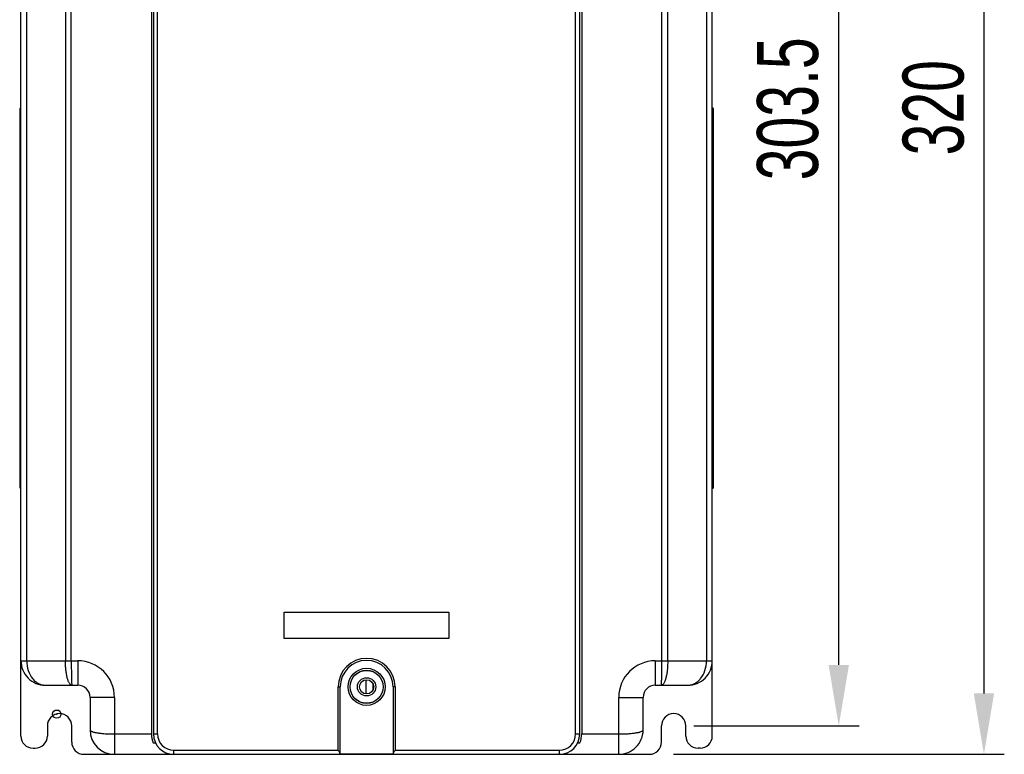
# Model space of a CAD drawing. Header units: millimetres. Extents: x 802 to 9345, y -804 to 1180.
# Tile 111 of 189: x 3440 to 3682, y -171 to 10. Entities that reach past the tile are written whole.
import ezdxf

# ---------------------------------------------------------------- set-up
doc = ezdxf.new("R2010")
doc.units = ezdxf.units.MM
doc.header["$LTSCALE"] = 30.734
doc.header["$PDMODE"] = 3
doc.header["$PDSIZE"] = 0.3
doc.layers.get('0').update_dxf_attribs({"linetype": 'CONTINUOUS'})
doc.layers.get('Defpoints').update_dxf_attribs({"linetype": 'CONTINUOUS'})
doc.layers.add('dimension', color=3, linetype='CONTINUOUS')
doc.styles.get("Standard").update_dxf_attribs({"font": 'txt', "width": 0.7})
doc.dimstyles.get("Standard").update_dxf_attribs({"dimtxt": 10, "dimasz": 10, "dimexe": 10, "dimexo": 3, "dimgap": 3, "dimtad": 1, "dimdec": 1, "dimdsep": 46, "dimtxsty": 'Standard', "dimcen": 10, "dimclrd": 2, "dimclre": 2, "dimclrt": 2, "dimadec": 0, "dimazin": 0, "dimtp": 0.01, "dimtm": 0.01, "dimtfac": 1, "dimtofl": 0, "dimtmove": 0, "dimatfit": 3, "dimfxl": 1, "dimtolj": 1, "dimarcsym": 0})

# ---------------------------------------------------------------- blocks, each defined once
blk = doc.blocks.new('*D10540')
at = {"layer": 'Defpoints', "color": 0, "transparency": 16777216}
for p in [(3606.57, 149.17), (3596.07, -170.83), (3677.38, -170.83)]:
    blk.add_point(p, dxfattribs=at)
at = {"layer": 'dimension', "lineweight": -2, "transparency": 16777216}
for p, q in [((3611.57, 149.17), (3682.38, 149.17)), ((3677.38, 134.17), (3677.38, -155.83)), ((3601.07, -170.83), (3682.38, -170.83))]:
    blk.add_line(p, q, dxfattribs=at)
at = {"layer": 'dimension', "transparency": 16777216}
for points in [[(3674.88, 134.17), (3679.88, 134.17), (3677.38, 149.17)], [(3674.88, -155.83), (3679.88, -155.83), (3677.38, -170.83)]]:
    blk.add_solid(points, dxfattribs=at)
at = {"layer": 'dimension', "transparency": 16777216, "insert": (3657.38, -11.82), "char_height": 15, "attachment_point": 2, "rotation": 90}
blk.add_mtext('\\A1;320', dxfattribs=at)
blk = doc.blocks.new('*D87')
at = {"layer": 'Defpoints', "color": 0, "transparency": 16777216}
for p in [(3601.07, 139.67), (3641.68, 139.67), (3601.07, -163.83)]:
    blk.add_point(p, dxfattribs=at)
at = {"layer": 'dimension', "lineweight": -2, "transparency": 16777216}
for p, q in [((3606.07, 139.67), (3646.68, 139.67)), ((3641.68, -148.83), (3641.68, 124.67)), ((3606.07, -163.83), (3646.68, -163.83))]:
    blk.add_line(p, q, dxfattribs=at)
at = {"layer": 'dimension', "transparency": 16777216}
for points in [[(3639.18, 124.67), (3644.18, 124.67), (3641.68, 139.67)], [(3639.18, -148.83), (3644.18, -148.83), (3641.68, -163.83)]]:
    blk.add_solid(points, dxfattribs=at)
at = {"layer": 'dimension', "transparency": 16777216, "insert": (3629.18, -12.08), "char_height": 15, "attachment_point": 5, "rotation": 90}
blk.add_mtext('\\A1;303.5', dxfattribs=at)

msp = doc.modelspace()

# ---------------------------------------------------------------- linework, layer by layer
at = {"linetype": 'Continuous'}
for p, q in [((3440.57, -166.33), (3440.57, 144.67)), ((3474.17, -165.83), (3474.17, 144.17)), ((3576.97, -165.83), (3576.97, 144.17)), ((3610.57, -166.33), (3610.57, 144.67)), ((3452.96, -147.83), (3452.96, 124.17)), ((3598.19, -147.83), (3598.19, 124.17)), ((3442, -147.83), (3442, 14.17)), ((3451.52, 14.17), (3451.52, -147.83)), ((3472.67, 14.17), (3472.67, -165.83)), ((3473.17, 14.17), (3473.17, -165.83)), ((3577.97, -165.83), (3577.97, 14.17)), ((3578.47, 14.17), (3578.47, -165.83)), ((3599.62, -147.83), (3599.62, 14.17)), ((3609.15, 14.17), (3609.15, -147.83)), ((3440.27, -12.13), (3440.27, -105.13)), ((3440.57, -13.63), (3440.27, -13.63)), ((3610.57, -13.63), (3610.87, -13.63)), ((3610.87, -105.13), (3610.87, -12.13)), ((3440.57, -103.63), (3440.27, -103.63)), ((3610.57, -103.63), (3610.87, -103.63)), ((3505.32, -135.83), (3545.82, -135.83)), ((3505.32, -142.33), (3505.32, -135.83)), ((3545.82, -135.83), (3545.82, -142.33)), ((3545.82, -142.33), (3505.32, -142.33)), ((3440.57, -147.83), (3454.57, -147.83)), ((3454.57, -147.83), (3454.57, -153.83)), ((3596.57, -147.83), (3610.57, -147.83)), ((3596.57, -147.83), (3596.57, -153.83)), ((3525.35, -152.49), (3525.35, -155.96)), ((3446.57, -153.83), (3454.57, -153.83)), ((3518.57, -154.23), (3519.07, -154.23)), ((3518.57, -169.83), (3518.57, -154.23)), ((3519.07, -170.69), (3519.07, -154.23)), ((3527.15, -154.97), (3527.15, -153.48)), ((3532.57, -154.23), (3532.07, -154.23)), ((3532.07, -154.23), (3532.07, -170.69)), ((3532.57, -154.23), (3532.57, -169.83)), ((3596.57, -153.83), (3604.57, -153.83)), ((3463.57, -156.83), (3457.57, -156.83)), ((3457.57, -156.83), (3457.57, -164.83)), ((3463.57, -156.83), (3463.57, -170.83)), ((3587.57, -156.83), (3593.57, -156.83)), ((3587.57, -170.83), (3587.57, -156.83)), ((3593.57, -164.83), (3593.57, -156.83)), ((3447.07, -163.83), (3447.07, -166.33)), ((3453.07, -167.83), (3453.07, -163.83)), ((3598.07, -167.83), (3598.07, -163.83)), ((3604.07, -166.33), (3604.07, -163.83)), ((3463.57, -165.83), (3472.67, -165.83)), ((3473.17, -165.83), (3474.17, -165.83)), ((3576.97, -165.83), (3577.97, -165.83)), ((3578.47, -165.83), (3587.57, -165.83)), ((3443.57, -169.33), (3444.07, -169.33)), ((3473.12, -168.01), (3473.67, -168.01)), ((3577.47, -168.01), (3578.02, -168.01)), ((3607.57, -169.33), (3607.07, -169.33)), ((3456.07, -170.83), (3595.07, -170.83)), ((3478.17, -169.83), (3518.57, -169.83)), ((3478.17, -170.83), (3478.17, -169.83)), ((3519.07, -170.69), (3532.07, -170.69)), ((3532.57, -169.83), (3572.97, -169.83)), ((3572.97, -170.83), (3572.97, -169.83))]:
    msp.add_line(p, q, dxfattribs=at)
for centre, radius in [((3525.57, -154.23), 4.57), ((3525.57, -154.23), 4.07), ((3525.57, -154.23), 4.05), ((3525.57, -154.23), 2.25), ((3525.57, -154.23), 1.75), ((3449.38, -160.95), 1.02), ((3449.38, -160.95), 0.0635)]:
    msp.add_circle(centre, radius, dxfattribs=at)
for centre, radius, start, end in [((3440.57, -12.13), 0.3, 90, 180), ((3610.57, -12.13), 0.3, 0, 90), ((3440.57, -105.13), 0.3, 180, 270), ((3610.57, -105.13), 0.3, 270, 0), ((3525.57, -154.23), 7, 0, 180), ((3446.57, -147.83), 6, 179.9991, 270), ((3454.57, -156.83), 9, 0, 90), ((3525.57, -154.23), 6.5, 0, 180), ((3596.57, -156.83), 9, 90, 180), ((3604.57, -147.83), 6, 270, 0.0017), ((3454.57, -156.83), 3, 0, 90), ((3596.57, -156.83), 3, 90, 180), ((3450.07, -163.83), 3, 0, 180), ((3601.07, -163.83), 3, 0, 180), ((3443.57, -166.33), 3, 180, 270), ((3444.07, -166.33), 3, 270, 0), ((3463.57, -164.83), 6, 180, 270), ((3478.17, -165.83), 5.5, 180, 203.3448), ((3478.17, -165.83), 5, 180, 270), ((3478.17, -165.83), 4, 180, 270), ((3572.97, -165.83), 5, 270, 0), ((3572.97, -165.83), 4, 270, 0), ((3572.97, -165.83), 5.5, 336.6552, 0), ((3587.57, -164.83), 6, 269.9992, 0), ((3607.07, -166.33), 3, 180, 270), ((3607.57, -166.33), 3, 270, 0), ((3456.07, -167.83), 3, 180, 270), ((3595.07, -167.83), 3, 270, 0)]:
    msp.add_arc(centre, radius, start, end, dxfattribs=at)
for points, knots in [([(3442, -147.83), (3442, -148.64), (3442.23, -150.2), (3443.12, -151.91), (3444.08, -152.91), (3444.87, -153.43), (3445.7, -153.75), (3446.29, -153.83), (3446.57, -153.83)], [0, 0, 0, 0, 0.293366, 0.559331, 0.679298, 0.791232, 0.897203, 1, 1, 1, 1]), ([(3453.1, -153.83), (3453.05, -153.83), (3452.94, -153.8), (3452.78, -153.71), (3452.63, -153.56), (3452.48, -153.36), (3452.34, -153.11), (3452.16, -152.68), (3451.96, -152.02), (3451.77, -151.12), (3451.62, -150.1), (3451.54, -148.98), (3451.52, -148.22), (3451.52, -147.83)], [0, 0, 0, 0, 0.024428, 0.051701, 0.083838, 0.121943, 0.166505, 0.217626, 0.338768, 0.482552, 0.644471, 0.819005, 1, 1, 1, 1]), ([(3452.96, -147.83), (3452.96, -148.22), (3452.96, -148.98), (3452.97, -150.09), (3452.98, -150.97), (3452.99, -151.62), (3453, -152.06), (3453.01, -152.45), (3453.02, -152.8), (3453.03, -153.1), (3453.04, -153.35), (3453.06, -153.53), (3453.07, -153.64), (3453.07, -153.71), (3453.08, -153.76), (3453.09, -153.79), (3453.09, -153.81), (3453.1, -153.83), (3453.1, -153.83)], [0, 0, 0, 0, 0.194866, 0.382243, 0.554931, 0.633664, 0.706298, 0.772135, 0.830542, 0.880962, 0.922914, 0.956001, 0.969123, 0.979923, 0.988385, 0.994501, 0.998297, 1, 1, 1, 1]), ([(3599.62, -147.83), (3599.62, -148.22), (3599.6, -148.98), (3599.52, -150.1), (3599.38, -151.12), (3599.19, -152.02), (3598.98, -152.68), (3598.8, -153.11), (3598.66, -153.36), (3598.51, -153.56), (3598.36, -153.71), (3598.2, -153.8), (3598.09, -153.83), (3598.04, -153.83)], [0, 0, 0, 0, 0.180995, 0.355529, 0.517448, 0.661232, 0.782374, 0.833495, 0.878057, 0.916162, 0.948299, 0.975572, 1, 1, 1, 1]), ([(3598.04, -153.83), (3598.04, -153.83), (3598.05, -153.81), (3598.05, -153.79), (3598.06, -153.76), (3598.07, -153.71), (3598.08, -153.64), (3598.09, -153.53), (3598.1, -153.35), (3598.11, -153.1), (3598.12, -152.8), (3598.13, -152.45), (3598.14, -152.06), (3598.15, -151.62), (3598.16, -150.97), (3598.18, -150.09), (3598.18, -148.98), (3598.19, -148.22), (3598.19, -147.83)], [0, 0, 0, 0, 0.001703, 0.005499, 0.011615, 0.020077, 0.030877, 0.043999, 0.077086, 0.119038, 0.169458, 0.227865, 0.293702, 0.366336, 0.445069, 0.617757, 0.805134, 1, 1, 1, 1]), ([(3604.57, -153.83), (3604.86, -153.83), (3605.44, -153.75), (3606.27, -153.43), (3607.06, -152.91), (3608.02, -151.91), (3608.91, -150.2), (3609.15, -148.64), (3609.15, -147.83)], [0, 0, 0, 0, 0.102797, 0.208768, 0.320702, 0.44067, 0.706634, 1, 1, 1, 1]), ([(3457.57, -164.83), (3457.57, -164.86), (3457.6, -164.94), (3457.69, -165.03), (3457.84, -165.13), (3458.04, -165.22), (3458.29, -165.3), (3458.59, -165.39), (3458.93, -165.46), (3459.48, -165.56), (3460.26, -165.67), (3461.29, -165.76), (3462.41, -165.81), (3463.18, -165.83), (3463.57, -165.83)], [0, 0, 0, 0, 0.016298, 0.036997, 0.064326, 0.099143, 0.141649, 0.191753, 0.249178, 0.313518, 0.460806, 0.628559, 0.810606, 1, 1, 1, 1]), ([(3587.57, -165.83), (3587.96, -165.83), (3588.73, -165.81), (3589.85, -165.76), (3590.88, -165.67), (3591.66, -165.56), (3592.21, -165.46), (3592.56, -165.39), (3592.86, -165.3), (3593.11, -165.22), (3593.3, -165.13), (3593.45, -165.03), (3593.54, -164.94), (3593.57, -164.86), (3593.57, -164.83)], [0, 0, 0, 0, 0.189395, 0.371442, 0.539196, 0.686483, 0.750823, 0.808248, 0.858351, 0.900857, 0.935674, 0.963003, 0.983702, 1, 1, 1, 1]), ([(3519.07, -170.69), (3519.07, -170.66), (3519.06, -170.6), (3519, -170.47), (3518.89, -170.29), (3518.74, -170.06), (3518.63, -169.91), (3518.57, -169.83)], [0, 0, 0, 0, 0.082828, 0.185334, 0.431962, 0.709706, 1, 1, 1, 1]), ([(3532.57, -169.83), (3532.51, -169.91), (3532.4, -170.06), (3532.25, -170.29), (3532.14, -170.47), (3532.08, -170.6), (3532.07, -170.66), (3532.07, -170.69)], [0, 0, 0, 0, 0.290293, 0.568036, 0.814664, 0.917171, 1, 1, 1, 1])]:
    msp.add_open_spline(points, degree=3, knots=knots, dxfattribs=at)

# ---------------------------------------------------------------- dimensions: what is measured, and where the dimension line sits
at = {"layer": 'dimension', "color": 3}
dim = msp.add_linear_dim(base=(3677.38, -170.83), p1=(3606.57, 149.17), p2=(3596.07, -170.83), angle=270, dimstyle='Standard', override={"dimscale": 5, "dimtxt": 3, "dimasz": 3, "dimexe": 1, "dimexo": 1, "dimgap": 1, "dimdec": 0, "dimclrd": 256, "dimclre": 256, "dimclrt": 256}, dxfattribs=at)
dim.commit()
dim.dimension.update_dxf_attribs({"geometry": '*D10540', "text_midpoint": (3677.38, -11.82), "dimtype": 160})
dim = msp.add_linear_dim(base=(3641.68, 139.67), p1=(3601.07, -163.83), p2=(3601.07, 139.67), angle=90, dimstyle='Standard', override={"dimscale": 5, "dimtxt": 3, "dimasz": 3, "dimexe": 1, "dimexo": 1, "dimgap": 1, "dimclrd": 256, "dimclre": 256, "dimclrt": 256}, dxfattribs=at)
dim.commit()
dim.dimension.update_dxf_attribs({"geometry": '*D87', "text_midpoint": (3629.18, -12.08)})

doc.saveas('drawing.dxf')
